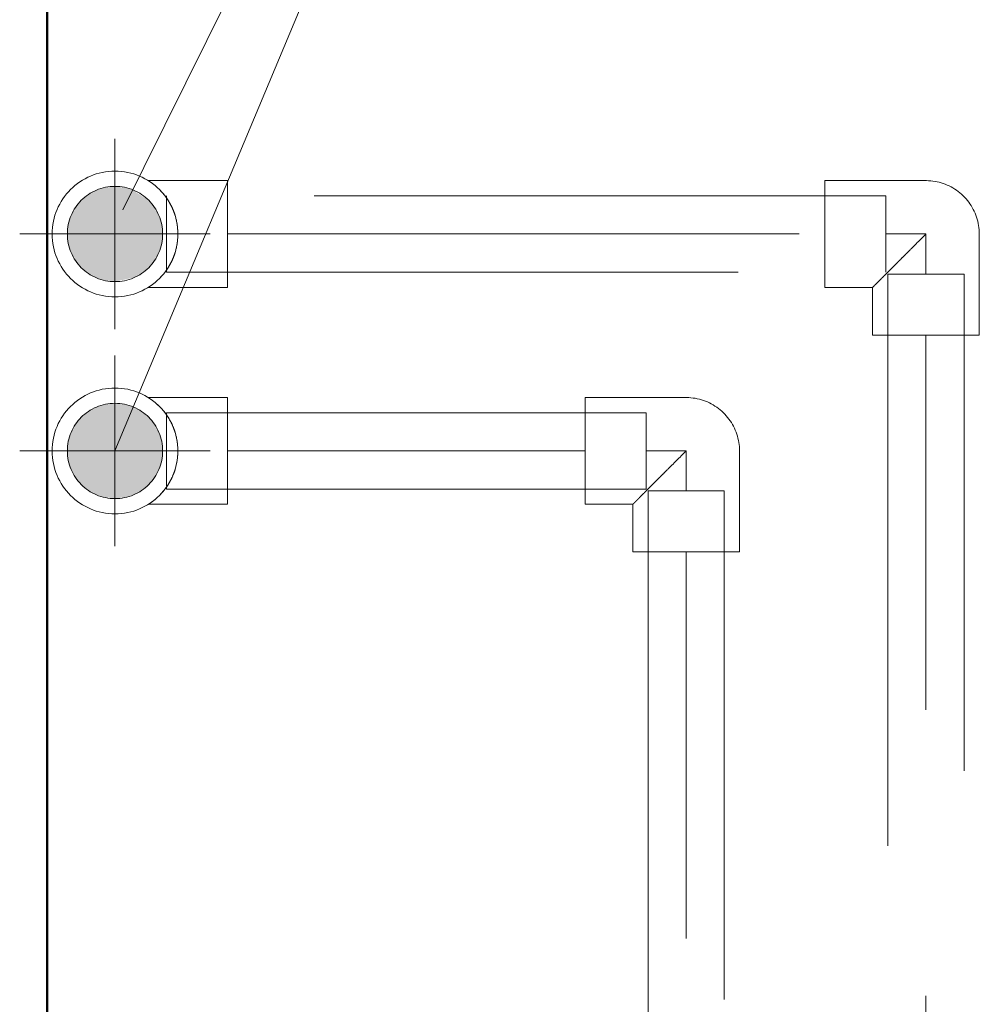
# Model space of a CAD drawing. Header units: millimetres. Extents: x 25610 to 48924, y 4737 to 39616.
# Tile 59 of 84: x 34056 to 34308, y 36837 to 37095. Entities that reach past the tile are written whole.
import ezdxf

# ---------------------------------------------------------------- set-up
doc = ezdxf.new("R2010")
doc.units = ezdxf.units.MM
for name, pattern in [('ADSK_Осевая', [700, 500, -100, 0, -100]), ('ADSK_Скрыто', [300, 150, -150]), ('ADSK_Штриховая_ш3 п1_5', [225, 150, -75])]:
    doc.linetypes.add(name, pattern=pattern)
for name, color, linetype, lineweight in [('A-DETL-____-HDLN', 90, 'ADSK_Скрыто', 9), ('A-DETL-____-MBND', 5, 'ADSK_Штриховая_ш3 п1_5', 20), ('A-WALL-____-MCUT', 113, 'Continuous', 50), ('A-WALL-____-OTLN', 113, 'Continuous', 20), ('P-PIPE-____-CNTR', 3, 'ADSK_Осевая', 20), ('P-PIPE-____-IDEN', 2, 'Continuous', 20), ('P-PIPE-____-OTLN', 3, 'Continuous', 20)]:
    doc.layers.add(name, color=color, linetype=linetype, lineweight=lineweight)

# ---------------------------------------------------------------- blocks, each defined once
blk = doc.blocks.new('Прямая форма - V line-611828-В_Этаж 02_Водопровод')
at = {"layer": 'A-WALL-____-MCUT', "color": 9}
blk.add_line((3930, 0), (7470, 0), dxfattribs=at)
blk = doc.blocks.new('Прямая форма - SW - 012-611829-В_Этаж 02_Водопровод')
blk.add_blockref('Прямая форма - V line-611828-В_Этаж 02_Водопровод', (0, 0))
blk = doc.blocks.new('V line_ifc_RVT-1-В_Этаж 02_Водопровод')
at = {"layer": 'A-WALL-____-OTLN', "color": 253, "lineweight": 20, "rotation": 90}
blk.add_blockref('Прямая форма - SW - 012-611829-В_Этаж 02_Водопровод', (34063.24, 30037.63), dxfattribs=at)
blk = doc.blocks.new('ADSK_Полипропилен_Отвод - Универсальный-V32-В_Этаж 02_Водопровод')
at = {"layer": 'A-DETL-____-MBND', "color": 220}
for p, q in [((0, 14), (-26.5, 14)), ((-26.5, 14), (-26.5, -14)), ((14, -26.5), (14, 0)), ((-26.5, -14), (-14, -14)), ((-14, -14), (-14, -26.5)), ((-14, -26.5), (14, -26.5))]:
    blk.add_line(p, q, dxfattribs=at)
at = {"layer": 'A-DETL-____-MBND', "color": 220, "flags": 128}
blk.add_lwpolyline([(14, 0), (13.99, 0.56), (13.96, 1.12), (13.9, 1.68), (13.82, 2.23), (13.72, 2.78), (13.6, 3.33), (13.45, 3.87), (13.29, 4.4), (13.1, 4.93), (12.89, 5.45), (12.67, 5.96), (12.42, 6.46), (12.15, 6.96), (11.86, 7.44), (11.55, 7.9), (11.23, 8.36), (10.89, 8.8), (10.53, 9.23), (10.15, 9.64), (9.75, 10.04), (9.34, 10.43), (8.92, 10.79), (8.48, 11.14), (8.03, 11.47), (7.56, 11.78), (7.09, 12.07), (6.6, 12.35), (6.1, 12.6), (5.59, 12.84), (5.07, 13.05), (4.55, 13.24), (4.01, 13.41), (3.47, 13.56), (2.93, 13.69), (2.38, 13.8), (1.83, 13.88), (1.27, 13.94), (0.71, 13.98), (0.15, 14), (0, 14)], dxfattribs=at)
at = {"layer": 'A-DETL-____-MBND', "color": 220}
blk.add_open_spline([(-14, -14), (-13.99, -14), (-13.92, -13.93), (-13.71, -13.72), (-13.5, -13.5), (-13.23, -13.23), (-12.9, -12.91), (-12.53, -12.54), (-12.12, -12.12), (-11.69, -11.68), (-11.2, -11.2), (-10.69, -10.7), (-10.16, -10.16), (-9.62, -9.61), (-8.85, -8.85), (-8.05, -8.05), (-7.24, -7.23), (-6.4, -6.4), (-4.9, -4.9), (-2.69, -2.7), (-0.9, -0.89), (0, 0)], degree=3, knots=[0, 0, 0, 0, 0.071429, 0.107143, 0.142857, 0.178571, 0.214286, 0.25, 0.285714, 0.321429, 0.357143, 0.392857, 0.428571, 0.464286, 0.5, 0.571429, 0.607143, 0.642857, 0.714286, 0.857143, 1, 1, 1, 1], dxfattribs=at)
blk = doc.blocks.new('ADSK_Полипропилен_Отвод - Универсальный-V31-В_Этаж 02_Водопровод')
at = {"layer": 'A-DETL-____-MBND', "color": 150}
for p, q in [((0, 14), (-26.5, 14)), ((-26.5, 14), (-26.5, -14)), ((14, -26.5), (14, 0)), ((-26.5, -14), (-14, -14)), ((-14, -14), (-14, -26.5)), ((-14, -26.5), (14, -26.5))]:
    blk.add_line(p, q, dxfattribs=at)
at = {"layer": 'A-DETL-____-MBND', "color": 150, "flags": 128}
blk.add_lwpolyline([(14, 0), (13.99, 0.56), (13.96, 1.12), (13.9, 1.68), (13.82, 2.23), (13.72, 2.78), (13.6, 3.33), (13.45, 3.87), (13.29, 4.4), (13.1, 4.93), (12.89, 5.45), (12.67, 5.96), (12.42, 6.46), (12.15, 6.96), (11.86, 7.44), (11.55, 7.9), (11.23, 8.36), (10.89, 8.8), (10.53, 9.23), (10.15, 9.64), (9.75, 10.04), (9.34, 10.43), (8.92, 10.79), (8.48, 11.14), (8.03, 11.47), (7.56, 11.78), (7.09, 12.07), (6.6, 12.35), (6.1, 12.6), (5.59, 12.84), (5.07, 13.05), (4.55, 13.24), (4.01, 13.41), (3.47, 13.56), (2.93, 13.69), (2.38, 13.8), (1.83, 13.88), (1.27, 13.94), (0.71, 13.98), (0.15, 14), (0, 14)], dxfattribs=at)
at = {"layer": 'A-DETL-____-MBND', "color": 150}
blk.add_open_spline([(-14, -14), (-13.99, -14), (-13.92, -13.93), (-13.71, -13.72), (-13.5, -13.5), (-13.23, -13.23), (-12.9, -12.91), (-12.53, -12.54), (-12.12, -12.12), (-11.69, -11.68), (-11.2, -11.2), (-10.69, -10.7), (-10.16, -10.16), (-9.62, -9.61), (-8.85, -8.85), (-8.05, -8.05), (-7.24, -7.23), (-6.4, -6.4), (-4.9, -4.9), (-2.69, -2.7), (-0.9, -0.89), (0, 0)], degree=3, knots=[0, 0, 0, 0, 0.071429, 0.107143, 0.142857, 0.178571, 0.214286, 0.25, 0.285714, 0.321429, 0.357143, 0.392857, 0.428571, 0.464286, 0.5, 0.571429, 0.607143, 0.642857, 0.714286, 0.857143, 1, 1, 1, 1], dxfattribs=at)
blk = doc.blocks.new('ADSK_Полипропилен_Тройник - Универсальный-1631857-В_Этаж 02_Водопровод')
at = {"layer": 'A-DETL-____-HDLN', "color": 210}
for start, end in [(0, 180), (180, 0)]:
    blk.add_arc((34081, 36982.06), 12.5, start, end, dxfattribs=at)
at = {"layer": 'A-DETL-____-MBND', "color": 220}
for p, q in [((34094.5, 36996.06), (34089.76, 36996.06)), ((34110.5, 36996.06), (34094.5, 36996.06)), ((34110.5, 36982.06), (34110.5, 36996.06)), ((34110.5, 36968.06), (34110.5, 36982.06)), ((34089.76, 36968.06), (34094.5, 36968.06)), ((34094.5, 36968.06), (34110.5, 36968.06))]:
    blk.add_line(p, q, dxfattribs=at)
for start, end in [(0, 180), (180, 0)]:
    blk.add_arc((34081, 36982.06), 16.5, start, end, dxfattribs=at)
for points, knots in [([(34094.5, 36991.55), (34094.22, 36991.94), (34093.64, 36992.69), (34092.92, 36993.48), (34092.34, 36994.05), (34091.9, 36994.45), (34091.55, 36994.74), (34091.29, 36994.96), (34091.1, 36995.11), (34090.92, 36995.24), (34090.68, 36995.42), (34090.39, 36995.63), (34090.1, 36995.82), (34089.96, 36995.91), (34089.91, 36995.95)], [0, 0, 0, 0, 0.0714286, 0.1428571, 0.1785714, 0.2142857, 0.25, 0.2678571, 0.2857143, 0.3035714, 0.3214286, 0.3571429, 0.3928571, 0.4285714, 0.4285714, 0.4285714, 0.4285714]), ([(34097.5, 36982.06), (34097.48, 36983.18), (34097.35, 36984.51), (34097.08, 36985.76), (34097.03, 36985.96)], [-1, -1, -1, -1, -0.5, -0.4029119, -0.4029119, -0.4029119, -0.4029119]), ([(34089.91, 36968.17), (34089.96, 36968.21), (34090.1, 36968.3), (34090.39, 36968.49), (34090.68, 36968.7), (34090.92, 36968.88), (34091.1, 36969.01), (34091.29, 36969.16), (34091.55, 36969.38), (34091.9, 36969.67), (34092.34, 36970.07), (34092.92, 36970.64), (34093.64, 36971.43), (34094.22, 36972.17), (34094.5, 36972.57)], [0.5714286, 0.5714286, 0.5714286, 0.5714286, 0.6071429, 0.6428571, 0.6785714, 0.6964286, 0.7142857, 0.7321429, 0.75, 0.7857143, 0.8214286, 0.8571429, 0.9285714, 1, 1, 1, 1])]:
    blk.add_open_spline(points, degree=3, knots=knots, dxfattribs=at)
for points in [[(34096.24, 36988.36), (34096, 36988.96), (34095.45, 36990.09), (34094.82, 36991.08), (34094.5, 36991.55)], [(34096.75, 36987), (34096.6, 36987.47), (34096.43, 36987.93), (34096.24, 36988.36)], [(34097.16, 36978.77), (34097.37, 36979.83), (34097.48, 36980.93), (34097.5, 36982.06)], [(34094.5, 36972.57), (34094.82, 36973.04), (34095.45, 36974.03), (34096, 36975.16), (34096.24, 36975.76)], [(34096.24, 36975.76), (34096.43, 36976.19), (34096.6, 36976.65), (34096.75, 36977.12)]]:
    blk.add_open_spline(points, degree=3, dxfattribs=at)
blk = doc.blocks.new('ADSK_Полипропилен_Тройник - Универсальный-V38-В_Этаж 02_Водопровод')
at = {"layer": 'A-DETL-____-HDLN', "color": 140}
for start, end in [(0, 180), (180, 0)]:
    blk.add_arc((34081, 37038.97), 12.5, start, end, dxfattribs=at)
at = {"layer": 'A-DETL-____-MBND', "color": 150}
for p, q in [((34094.5, 37052.97), (34089.76, 37052.97)), ((34110.5, 37052.97), (34094.5, 37052.97)), ((34110.5, 37038.97), (34110.5, 37052.97)), ((34110.5, 37024.97), (34110.5, 37038.97)), ((34089.76, 37024.97), (34094.5, 37024.97)), ((34094.5, 37024.97), (34110.5, 37024.97))]:
    blk.add_line(p, q, dxfattribs=at)
for start, end in [(0, 180), (180, 0)]:
    blk.add_arc((34081, 37038.97), 16.5, start, end, dxfattribs=at)
for points, knots in [([(34094.5, 37048.46), (34094.22, 37048.85), (34093.64, 37049.6), (34092.92, 37050.39), (34092.34, 37050.96), (34091.9, 37051.35), (34091.55, 37051.65), (34091.29, 37051.87), (34091.1, 37052.01), (34090.92, 37052.15), (34090.68, 37052.33), (34090.39, 37052.53), (34090.1, 37052.73), (34089.96, 37052.82), (34089.91, 37052.85)], [0, 0, 0, 0, 0.0714286, 0.1428571, 0.1785714, 0.2142857, 0.25, 0.2678571, 0.2857143, 0.3035714, 0.3214286, 0.3571429, 0.3928571, 0.4285714, 0.4285714, 0.4285714, 0.4285714]), ([(34097.5, 37038.97), (34097.48, 37040.09), (34097.35, 37041.42), (34097.08, 37042.67), (34097.03, 37042.87)], [-1, -1, -1, -1, -0.5, -0.4029119, -0.4029119, -0.4029119, -0.4029119]), ([(34097.03, 37035.06), (34097.08, 37035.27), (34097.35, 37036.52), (34097.48, 37037.84), (34097.5, 37038.97)], [-0.5970881, -0.5970881, -0.5970881, -0.5970881, -0.5, 0, 0, 0, 0]), ([(34089.91, 37025.08), (34089.96, 37025.12), (34090.1, 37025.21), (34090.39, 37025.4), (34090.68, 37025.6), (34090.92, 37025.78), (34091.1, 37025.92), (34091.29, 37026.07), (34091.55, 37026.28), (34091.9, 37026.58), (34092.34, 37026.98), (34092.92, 37027.55), (34093.64, 37028.34), (34094.22, 37029.08), (34094.5, 37029.48)], [0.5714286, 0.5714286, 0.5714286, 0.5714286, 0.6071429, 0.6428571, 0.6785714, 0.6964286, 0.7142857, 0.7321429, 0.75, 0.7857143, 0.8214286, 0.8571429, 0.9285714, 1, 1, 1, 1])]:
    blk.add_open_spline(points, degree=3, knots=knots, dxfattribs=at)
for points in [[(34096.24, 37045.27), (34096, 37045.87), (34095.45, 37047), (34094.82, 37047.99), (34094.5, 37048.46)], [(34096.75, 37043.91), (34096.6, 37044.38), (34096.43, 37044.83), (34096.24, 37045.27)], [(34094.5, 37029.48), (34094.82, 37029.95), (34095.45, 37030.94), (34096, 37032.07), (34096.24, 37032.66)], [(34096.24, 37032.66), (34096.43, 37033.1), (34096.6, 37033.56), (34096.75, 37034.02)]]:
    blk.add_open_spline(points, degree=3, dxfattribs=at)

msp = doc.modelspace()

# ---------------------------------------------------------------- hatches: boundary and pattern name
at = {"layer": 'P-PIPE-____-OTLN'}
for points in [[(34081, 37026.47), (34085.74, 37027.52), (34087.25, 37028.14), (34089.83, 37030.13), (34091.82, 37032.72), (34093.07, 37035.73), (34093.5, 37038.97), (34093.07, 37042.2), (34091.82, 37045.22), (34089.83, 37047.81), (34085.74, 37050.42), (34084.23, 37051.04), (34081, 37051.47), (34077.76, 37051.04), (34074.75, 37049.79), (34072.16, 37047.81), (34070.17, 37045.22), (34068.92, 37042.2), (34068.5, 37038.97), (34068.92, 37035.73), (34070.17, 37032.72), (34072.16, 37030.13), (34074.75, 37028.14), (34077.76, 37026.89)], [(34081, 36969.56), (34084.23, 36969.99), (34087.25, 36971.23), (34089.83, 36973.22), (34091.82, 36975.81), (34093.07, 36978.82), (34093.5, 36982.06), (34093.07, 36985.3), (34091.82, 36988.31), (34089.83, 36990.9), (34087.25, 36992.89), (34084.23, 36994.13), (34081, 36994.56), (34077.76, 36994.13), (34074.75, 36992.89), (34072.16, 36990.9), (34070.17, 36988.31), (34068.92, 36985.3), (34068.5, 36982.06), (34069, 36978.63), (34070.17, 36975.81), (34072.16, 36973.22), (34074.75, 36971.23), (34077.76, 36969.99)]]:
    msp.add_hatch(color=256, dxfattribs=at).paths.add_polyline_path(points)

# ---------------------------------------------------------------- linework, layer by layer
at = {"layer": 'A-DETL-____-HDLN', "color": 140}
for p, q in [((34094.5, 37048.97), (34094.5, 37048.53)), ((34094.5, 37048.24), (34094.5, 37029.69)), ((34283.26, 37028.97), (34283.26, 37048.97)), ((34094.5, 37029.4), (34094.5, 37028.97)), ((34303.76, 37028.47), (34283.76, 37028.47))]:
    msp.add_line(p, q, dxfattribs=at)
at = {"layer": 'A-DETL-____-HDLN', "color": 210}
for p, q in [((34094.5, 36992.06), (34094.5, 36991.62)), ((34094.5, 36991.33), (34094.5, 36972.78)), ((34220.34, 36972.06), (34220.34, 36992.06)), ((34094.5, 36972.5), (34094.5, 36972.06)), ((34240.84, 36971.56), (34220.84, 36971.56))]:
    msp.add_line(p, q, dxfattribs=at)
at = {"layer": 'A-DETL-____-MBND', "color": 150}
for p, q in [((34081, 37055.47), (34081, 37063.97)), ((34283.26, 37048.97), (34094.5, 37048.97)), ((34056, 37038.97), (34064.5, 37038.97)), ((34094.5, 37038.97), (34093.5, 37038.97)), ((34110.5, 37038.97), (34267.26, 37038.97)), ((34283.26, 37038.97), (34293.76, 37038.97)), ((34293.76, 37038.97), (34293.76, 37028.47)), ((34094.5, 37028.97), (34283.26, 37028.97)), ((34283.76, 37028.47), (34283.76, 34648.13)), ((34303.76, 34648.13), (34303.76, 37028.47)), ((34081, 37013.97), (34081, 37022.47)), ((34293.76, 34664.13), (34293.76, 37012.47))]:
    msp.add_line(p, q, dxfattribs=at)
at = {"layer": 'A-DETL-____-MBND', "color": 220}
for p, q in [((34081, 36998.56), (34081, 37007.06)), ((34220.34, 36992.06), (34094.5, 36992.06)), ((34056, 36982.06), (34064.5, 36982.06)), ((34094.5, 36982.06), (34093.5, 36982.06)), ((34110.5, 36982.06), (34204.34, 36982.06)), ((34220.34, 36982.06), (34230.84, 36982.06)), ((34230.84, 36982.06), (34230.84, 36971.56)), ((34094.5, 36972.06), (34220.34, 36972.06)), ((34220.84, 36971.56), (34220.85, 34588.13)), ((34240.85, 34588.13), (34240.84, 36971.56)), ((34081, 36957.06), (34081, 36965.56)), ((34230.85, 34604.13), (34230.84, 36955.56))]:
    msp.add_line(p, q, dxfattribs=at)
at = {"layer": 'P-PIPE-____-CNTR', "color": 150}
for p, q in [((34081, 37013.97), (34081, 37063.97)), ((34056, 37038.97), (34106, 37038.97))]:
    msp.add_line(p, q, dxfattribs=at)
at = {"layer": 'P-PIPE-____-CNTR', "color": 220}
for p, q in [((34081, 36957.06), (34081, 37007.06)), ((34056, 36982.06), (34106, 36982.06))]:
    msp.add_line(p, q, dxfattribs=at)
at = {"layer": 'P-PIPE-____-IDEN'}
for p in [(34081, 36982.06), (34083.05, 37045.27)]:
    msp.add_line(p, (34240.6, 37363.24), dxfattribs=at)

# ---------------------------------------------------------------- block references
at = {"lineweight": 9}
msp.add_blockref('V line_ifc_RVT-1-В_Этаж 02_Водопровод', (0, 0), dxfattribs=at)
at = {"layer": 'A-DETL-____-HDLN', "color": 140}
msp.add_blockref('ADSK_Полипропилен_Тройник - Универсальный-V38-В_Этаж 02_Водопровод', (0, 0), dxfattribs=at)
at = {"layer": 'A-DETL-____-HDLN', "color": 210}
msp.add_blockref('ADSK_Полипропилен_Тройник - Универсальный-1631857-В_Этаж 02_Водопровод', (0, 0), dxfattribs=at)
at = {"layer": 'A-DETL-____-MBND', "color": 150}
msp.add_blockref('ADSK_Полипропилен_Отвод - Универсальный-V31-В_Этаж 02_Водопровод', (34293.76, 37038.97), dxfattribs=at)
at = {"layer": 'A-DETL-____-MBND', "color": 220}
msp.add_blockref('ADSK_Полипропилен_Отвод - Универсальный-V32-В_Этаж 02_Водопровод', (34230.84, 36982.06), dxfattribs=at)

doc.saveas('drawing.dxf')
